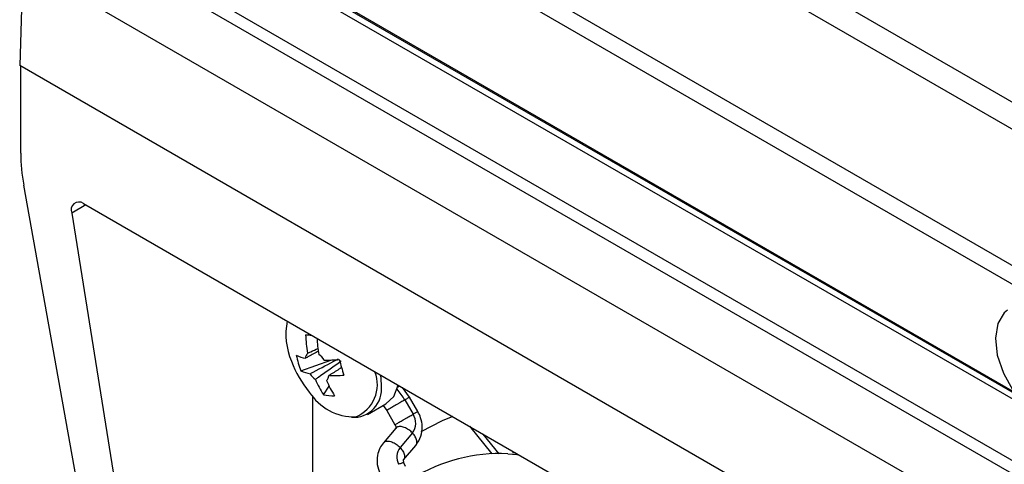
# Model space of a CAD drawing. Header units: millimetres. Extents: x -0.66 to 0.91, y -0.4 to 0.64.
# Tile 75 of 171: x 0.4941 to 0.5534, y -0.2696 to -0.2429. Entities that reach past the tile are written whole.
import ezdxf

# ---------------------------------------------------------------- set-up
doc = ezdxf.new("R2010")
doc.units = ezdxf.units.MM
doc.layers.add('FORMAT', color=7, linetype='Continuous')

msp = doc.modelspace()

# ---------------------------------------------------------------- linework, layer by layer
at = {"layer": 'FORMAT', "color": 7, "linetype": 'Continuous', "lineweight": 25}
for p, q in [((0.527514, -0.232584), (0.633454, -0.293742)), ((0.526795, -0.233802), (0.632735, -0.29496)), ((0.515468, -0.235468), (0.643817, -0.309562)), ((0.515104, -0.236378), (0.555534, -0.259718)), ((0.494323, -0.239498), (0.494138, -0.245622)), ((0.656835, -0.333314), (0.494323, -0.239498)), ((0.656835, -0.329632), (0.500701, -0.239498)), ((0.501408, -0.239097), (0.656835, -0.328823)), ((0.512008, -0.241023), (0.554037, -0.265286)), ((0.51206, -0.241141), (0.554155, -0.265442)), ((0.555127, -0.266406), (0.512001, -0.24151)), ((0.656835, -0.339545), (0.494138, -0.245622)), ((0.4942, -0.250888), (0.4942, -0.245658)), ((0.498827, -0.277632), (0.494381, -0.252829)), ((0.498128, -0.254014), (0.49728, -0.254503)), ((0.497973, -0.253925), (0.653061, -0.343455)), ((0.49728, -0.254503), (0.500989, -0.277818)), ((0.511071, -0.26401), (0.512869, -0.263355)), ((0.512429, -0.265443), (0.512772, -0.264925)), ((0.516923, -0.264996), (0.516988, -0.264902)), ((0.517617, -0.265596), (0.517187, -0.265016)), ((0.511769, -0.265511), (0.511769, -0.300142)), ((0.518113, -0.266455), (0.517617, -0.265596)), ((0.515092, -0.266634), (0.516185, -0.266003)), ((0.516031, -0.266099), (0.516239, -0.266392)), ((0.517328, -0.265763), (0.517824, -0.266622)), ((0.516239, -0.266392), (0.516735, -0.267251)), ((0.52122, -0.267345), (0.522562, -0.269015)), ((0.516791, -0.267463), (0.516041, -0.268337)), ((0.517792, -0.26775), (0.517043, -0.268623)), ((0.522032, -0.267813), (0.522987, -0.269002)), ((0.517243, -0.269374), (0.517993, -0.2685)), ((0.517379, -0.269767), (0.51728, -0.269545))]:
    msp.add_line(p, q, dxfattribs=at)
at = {"layer": 'FORMAT', "color": 7, "linetype": 'Continuous', "lineweight": 25, "flags": 128}
for points in [[(0.553614, -0.260354), (0.553428, -0.26051), (0.553038, -0.261154), (0.552894, -0.262033), (0.553009, -0.263063), (0.553373, -0.264141), (0.55395, -0.265163), (0.554682, -0.266028), (0.555499, -0.266652), (0.556321, -0.266974), (0.556885, -0.266998)], [(0.51592, -0.264905), (0.515909, -0.264489), (0.515885, -0.264265)], [(0.516185, -0.266003), (0.516661, -0.265547), (0.516939, -0.264873)], [(0.520217, -0.266766), (0.519587, -0.267011), (0.518296, -0.267683)], [(0.523537, -0.269009), (0.524072, -0.26904), (0.524171, -0.269048)]]:
    msp.add_lwpolyline(points, dxfattribs=at)
at = {"layer": 'FORMAT', "color": 7, "linetype": 'Continuous', "lineweight": 25}
for centre, radius, start, end in [((0.505241, -0.250836), 0.0110416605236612, 180.267406, 190.399339), ((0.497702, -0.254304), 0.0004663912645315, 54.442008, 205.243658), ((0.514335, -0.261794), 0.0041675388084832, 169.12035, 203.102877), ((0.519528, -0.261494), 0.00818119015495, 182.344977, 190.244107), ((0.51901, -0.187321), 0.0749001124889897, 264.132977, 264.422345), ((0.520181, -0.261563), 0.0081608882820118, 183.362566, 190.248932), ((0.511869, -0.260639), 0.0026613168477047, 246.126612, 258.588272), ((0.516575, -0.261863), 0.0059081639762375, 191.814304, 201.314934), ((0.51184, -0.263293), 0.0005001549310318, 136.569759, 174.80939), ((0.511252, -0.264192), 0.0014803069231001, 34.253954, 52.676003), ((0.516589, -0.261151), 0.0065, 200.517643, 219.47698), ((0.512572, -0.253003), 0.0103566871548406, 269.470198, 274.500007), ((0.526144, -0.260043), 0.013175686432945, 194.436461, 198.692777), ((0.512148, -0.261577), 0.0026613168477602, 246.126612, 258.588272), ((0.512845, -0.263352), 0.0014803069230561, 214.253954, 232.676003), ((0.512257, -0.264252), 0.0005001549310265, 316.569759, 354.80939), ((0.512851, -0.253941), 0.010356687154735, 269.470198, 274.500007), ((0.513562, -0.264829), 0.0021157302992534, 292.583288, 21.272233), ((0.517741, -0.26206), 0.0062976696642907, 203.081084, 212.487193), ((0.518414, -0.262127), 0.0062976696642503, 203.081084, 212.487193), ((0.514228, -0.265106), 0.0017033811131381, 266.330646, 6.747761), ((0.514322, -0.263513), 0.0032706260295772, 212.780128, 270.919297), ((0.513095, -0.262124), 0.003385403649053, 258.648116, 270.108432), ((0.513259, -0.268104), 0.0046942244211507, 29.909428, 39.657924), ((0.516993, -0.267163), 0.0009915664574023, 323.728545, 33.08624), ((0.517813, -0.269202), 0.0009635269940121, 143.071803, 206.894568), ((0.522993, -0.278695), 0.0097010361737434, 86.787829, 122.347548)]:
    msp.add_arc(centre, radius, start, end, dxfattribs=at)
for points, knots in [([(0.5114771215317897, -0.2629487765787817), (0.5115394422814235, -0.2629202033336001), (0.511750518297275, -0.2628234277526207), (0.5119618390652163, -0.2627277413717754), (0.5121107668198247, -0.2626603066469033)], [0, 0, 0, 0, 0.2952526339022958, 1, 1, 1, 1]), ([(0.5121295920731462, -0.2628309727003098), (0.5119319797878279, -0.2629353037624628), (0.5116691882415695, -0.2630740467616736), (0.5114072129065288, -0.2632129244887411), (0.5113422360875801, -0.2632473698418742)], [0, 0, 0, 0, 0.7519735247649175, 1, 1, 1, 1]), ([(0.5116212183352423, -0.2641853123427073), (0.5116862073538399, -0.2641508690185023), (0.5122193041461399, -0.2638683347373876), (0.5127934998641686, -0.2635646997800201), (0.5133041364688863, -0.2632957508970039), (0.5133444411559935, -0.2632745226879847)], [0, 0, 0, 0, 0.1133771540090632, 0.930018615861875, 1, 1, 1, 1]), ([(0.5134945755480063, -0.2634329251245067), (0.5134585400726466, -0.2634586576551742), (0.5130019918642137, -0.2637846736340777), (0.5124860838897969, -0.2641498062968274), (0.5120057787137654, -0.264488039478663), (0.5119472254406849, -0.2645292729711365)], [0, 0, 0, 0, 0.0699813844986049, 0.8866228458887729, 1, 1, 1, 1]), ([(0.5135040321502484, -0.2638220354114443), (0.5133104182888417, -0.2639449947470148), (0.513061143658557, -0.264103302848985), (0.5128107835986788, -0.2642615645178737), (0.5127548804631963, -0.2642969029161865)], [0, 0, 0, 0, 0.7767090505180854, 1, 1, 1, 1]), ([(0.5170141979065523, -0.2649168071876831), (0.517003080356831, -0.264931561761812), (0.5169787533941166, -0.2649638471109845), (0.5169424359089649, -0.2649844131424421), (0.5169227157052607, -0.2649955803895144)], [0, 0, 0, 0, 0.4570052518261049, 1, 1, 1, 1]), ([(0.5176145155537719, -0.265597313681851), (0.5176136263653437, -0.2655978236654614), (0.5176116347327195, -0.2655989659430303), (0.5175736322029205, -0.2656208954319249), (0.5174936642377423, -0.2656670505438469), (0.5173930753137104, -0.2657251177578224), (0.5173277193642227, -0.2657628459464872)], [0, 0, 0, 0, 0.1754166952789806, 0.3929039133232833, 0.6055496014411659, 1, 1, 1, 1]), ([(0.5173277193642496, -0.2657628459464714), (0.5172517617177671, -0.265806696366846), (0.5171348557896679, -0.265874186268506), (0.5169543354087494, -0.2659784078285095), (0.5168129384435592, -0.266060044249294), (0.5166759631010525, -0.2661391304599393), (0.5165151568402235, -0.2662319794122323), (0.5163522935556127, -0.2663260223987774), (0.5162620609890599, -0.2663781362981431), (0.5162354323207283, -0.2663935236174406), (0.516240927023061, -0.2663903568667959), (0.5162424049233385, -0.2663895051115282)], [0, 0, 0, 0, 0.1683384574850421, 0.2590886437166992, 0.3519050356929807, 0.4448758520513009, 0.5360516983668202, 0.7056647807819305, 0.8752778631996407, 0.9664537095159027, 1, 1, 1, 1]), ([(0.5167362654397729, -0.2672496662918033), (0.5167358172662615, -0.2672499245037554), (0.5167319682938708, -0.267252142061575), (0.516759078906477, -0.267236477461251), (0.5168478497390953, -0.2671852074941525), (0.5170111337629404, -0.2670909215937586), (0.5171718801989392, -0.2669981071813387), (0.5173088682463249, -0.2669190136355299), (0.5174502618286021, -0.2668373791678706), (0.5176307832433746, -0.2667331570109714), (0.5177476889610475, -0.266665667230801), (0.5178236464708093, -0.2666218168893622)], [0, 0, 0, 0, 0.0122799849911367, 0.1054621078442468, 0.278807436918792, 0.4521527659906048, 0.545334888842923, 0.6403514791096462, 0.7352102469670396, 0.8279573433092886, 0.9999999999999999, 0.9999999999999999, 0.9999999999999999, 0.9999999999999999]), ([(0.5178236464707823, -0.2666218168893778), (0.517888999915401, -0.2665840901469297), (0.5179895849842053, -0.2665260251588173), (0.5180695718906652, -0.2664798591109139), (0.5181076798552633, -0.2664578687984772), (0.5181096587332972, -0.2664567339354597), (0.5181105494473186, -0.2664562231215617)], [0, 0, 0, 0, 0.3934247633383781, 0.6055175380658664, 0.8224392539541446, 1, 1, 1, 1]), ([(0.5179940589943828, -0.2684983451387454), (0.5181115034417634, -0.2683226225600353), (0.5183367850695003, -0.2679855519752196), (0.5184012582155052, -0.2673835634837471), (0.5183164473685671, -0.2668643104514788), (0.5181755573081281, -0.2665811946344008), (0.5181127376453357, -0.2664549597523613)], [0, 0, 0, 0, 0.3005288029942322, 0.5764735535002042, 0.8111592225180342, 1, 1, 1, 1]), ([(0.5167345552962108, -0.2672506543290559), (0.5167412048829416, -0.2672629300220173), (0.5167554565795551, -0.2672892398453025), (0.5167772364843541, -0.2673444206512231), (0.5167920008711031, -0.2674102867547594), (0.5167895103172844, -0.2674578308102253), (0.5167901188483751, -0.2674594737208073), (0.5167903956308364, -0.2674602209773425)], [0, 0, 0, 0, 0.0945732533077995, 0.2026936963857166, 0.456168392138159, 0.7526452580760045, 1, 1, 1, 1]), ([(0.5177922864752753, -0.2677497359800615), (0.5177194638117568, -0.267680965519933), (0.5176073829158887, -0.2675751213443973), (0.5174326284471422, -0.2674709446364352), (0.5172953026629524, -0.2674094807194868), (0.5171612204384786, -0.2673720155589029), (0.517005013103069, -0.2673582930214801), (0.5168663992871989, -0.2673811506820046), (0.5168174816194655, -0.2674494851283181), (0.5168011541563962, -0.267472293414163)], [0, 0, 0, 0, 0.212914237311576, 0.327694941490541, 0.4450889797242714, 0.5626783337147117, 0.677997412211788, 0.89252379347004, 0.9999999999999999, 0.9999999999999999, 0.9999999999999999, 0.9999999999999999]), ([(0.5179820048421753, -0.2684907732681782), (0.5180033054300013, -0.2684714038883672), (0.5180469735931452, -0.2684316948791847), (0.5180635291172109, -0.26833321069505), (0.5180594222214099, -0.2682232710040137), (0.5180248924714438, -0.2681017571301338), (0.5179500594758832, -0.2679400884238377), (0.5178544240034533, -0.2678247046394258), (0.5177922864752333, -0.2677497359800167)], [0, 0, 0, 0, 0.1393956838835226, 0.2857739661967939, 0.4350339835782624, 0.5840460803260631, 0.7297409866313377, 1, 1, 1, 1]), ([(0.5160425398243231, -0.2683350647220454), (0.515964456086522, -0.2684410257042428), (0.5157945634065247, -0.2686715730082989), (0.5156595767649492, -0.2691226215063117), (0.5156401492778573, -0.2696598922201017), (0.5157645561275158, -0.2700139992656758), (0.5158280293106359, -0.2701946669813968)], [0, 0, 0, 0, 0.206183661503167, 0.4486093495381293, 0.718676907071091, 1, 1, 1, 1]), ([(0.5160530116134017, -0.2683444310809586), (0.5160689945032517, -0.2683221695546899), (0.5161176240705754, -0.268254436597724), (0.5162556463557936, -0.2682318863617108), (0.5164118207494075, -0.2682455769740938), (0.5165459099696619, -0.268283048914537), (0.5166832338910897, -0.2683445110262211), (0.5168579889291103, -0.2684486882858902), (0.5169700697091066, -0.2685545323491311), (0.5170428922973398, -0.2686233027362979)], [0, 0, 0, 0, 0.1052840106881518, 0.3203373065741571, 0.4359396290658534, 0.5538178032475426, 0.6715001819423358, 0.7865628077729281, 1, 1, 1, 1]), ([(0.5170428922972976, -0.2686233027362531), (0.5171050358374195, -0.2686982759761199), (0.5172006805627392, -0.2688136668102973), (0.5172754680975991, -0.2689753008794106), (0.5173101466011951, -0.2690969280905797), (0.5173136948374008, -0.2692064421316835), (0.5173005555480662, -0.2692968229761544), (0.517264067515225, -0.2693312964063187), (0.5172494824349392, -0.269345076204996)], [0, 0, 0, 0, 0.2820848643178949, 0.4341550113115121, 0.5896875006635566, 0.7454787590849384, 0.8982621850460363, 1, 1, 1, 1]), ([(0.524000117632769, -0.2689496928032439), (0.5239934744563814, -0.2689488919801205), (0.5239292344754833, -0.2689411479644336), (0.5238683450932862, -0.2689460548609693), (0.523813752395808, -0.268950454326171)], [0, 0, 0, 0, 0.1034118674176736, 1, 1, 1, 1]), ([(0.5172785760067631, -0.2695457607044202), (0.5172760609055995, -0.2695430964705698), (0.5172706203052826, -0.2695373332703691), (0.5172250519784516, -0.2695456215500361), (0.5171343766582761, -0.2695709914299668), (0.5170249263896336, -0.2696116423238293), (0.5169538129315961, -0.269638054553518)], [0, 0, 0, 0, 0.1848405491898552, 0.3998421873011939, 0.6100576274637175, 0.9999999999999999, 0.9999999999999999, 0.9999999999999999, 0.9999999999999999]), ([(0.5172795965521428, -0.269543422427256), (0.5172680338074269, -0.2695099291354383), (0.5172460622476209, -0.2694462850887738), (0.5172449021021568, -0.2693889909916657), (0.5172497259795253, -0.269368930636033), (0.5172472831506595, -0.2693709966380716), (0.5172468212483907, -0.2693713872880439)], [0, 0, 0, 0, 0.3446717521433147, 0.6549462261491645, 0.9347555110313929, 0.9999999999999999, 0.9999999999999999, 0.9999999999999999, 0.9999999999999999])]:
    msp.add_open_spline(points, degree=3, knots=knots, dxfattribs=at)

doc.saveas('drawing.dxf')
